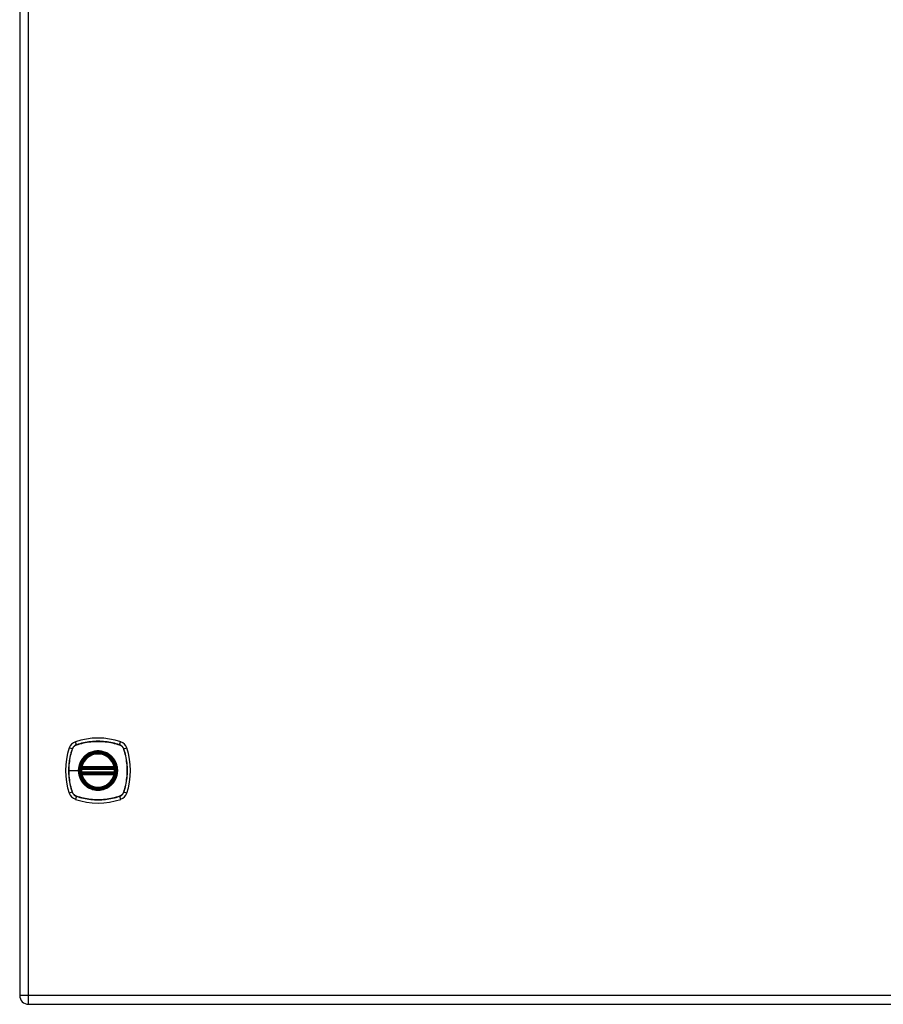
# Model space of a CAD drawing. Header units: inches. Extents: x 4 to 134, y 7 to 73.
# Tile 82 of 104: x 38 to 54, y 16 to 34. Entities that reach past the tile are written whole.
import ezdxf

# ---------------------------------------------------------------- set-up
doc = ezdxf.new("R2010")
doc.units = ezdxf.units.IN
doc.header["$MEASUREMENT"] = 0
doc.layers.add('Visible Edges(ANSI)', color=7, linetype='Continuous', lineweight=25)
doc.layers.add('Visible Tangent Edges(ANSI)', color=7, linetype='Continuous', lineweight=25)

msp = doc.modelspace()

# ---------------------------------------------------------------- linework, layer by layer
at = {"layer": 'Visible Edges(ANSI)'}
for p, q in [((38.327, 51.412), (38.327, 15.931)), ((39.454, 20.06), (40.047, 20.06)), ((39.458, 20.08), (40.043, 20.08)), ((40.047, 19.981), (39.454, 19.981)), ((40.043, 19.961), (39.458, 19.961)), ((38.488, 15.77), (62.084, 15.77))]:
    msp.add_line(p, q, dxfattribs=at)
at = {"layer": 'Visible Edges(ANSI)', "flags": 128}
for points in [[(39.442, 20.074), (39.442, 20.074), (39.442, 20.073), (39.442, 20.073), (39.442, 20.073), (39.442, 20.072), (39.442, 20.072), (39.442, 20.071), (39.442, 20.07), (39.441, 20.069), (39.441, 20.069), (39.441, 20.067), (39.441, 20.066), (39.441, 20.065), (39.441, 20.064), (39.44, 20.063), (39.44, 20.061), (39.44, 20.06), (39.44, 20.058), (39.44, 20.057), (39.439, 20.055), (39.439, 20.054), (39.439, 20.052), (39.439, 20.051), (39.439, 20.049)], [(40.062, 20.049), (40.062, 20.051), (40.062, 20.052), (40.062, 20.054), (40.062, 20.055), (40.061, 20.057), (40.061, 20.058), (40.061, 20.06), (40.061, 20.061), (40.061, 20.063), (40.06, 20.064), (40.06, 20.065), (40.06, 20.066), (40.06, 20.067), (40.06, 20.069), (40.06, 20.069), (40.06, 20.07), (40.059, 20.071), (40.059, 20.072), (40.059, 20.072), (40.059, 20.073), (40.059, 20.073), (40.059, 20.073), (40.059, 20.074), (40.059, 20.074)], [(39.439, 19.992), (39.439, 19.99), (39.439, 19.989), (39.439, 19.987), (39.439, 19.985), (39.44, 19.984), (39.44, 19.982), (39.44, 19.981), (39.44, 19.98), (39.44, 19.978), (39.441, 19.977), (39.441, 19.976), (39.441, 19.974), (39.441, 19.973), (39.441, 19.972), (39.441, 19.971), (39.442, 19.971), (39.442, 19.97), (39.442, 19.969), (39.442, 19.969), (39.442, 19.968), (39.442, 19.968), (39.442, 19.967), (39.442, 19.967), (39.442, 19.967)], [(40.059, 19.967), (40.059, 19.967), (40.059, 19.967), (40.059, 19.968), (40.059, 19.968), (40.059, 19.969), (40.059, 19.969), (40.059, 19.97), (40.06, 19.971), (40.06, 19.971), (40.06, 19.972), (40.06, 19.973), (40.06, 19.974), (40.06, 19.976), (40.06, 19.977), (40.061, 19.978), (40.061, 19.98), (40.061, 19.981), (40.061, 19.982), (40.061, 19.984), (40.062, 19.985), (40.062, 19.987), (40.062, 19.989), (40.062, 19.99), (40.062, 19.992)]]:
    msp.add_lwpolyline(points, dxfattribs=at)
at = {"layer": 'Visible Edges(ANSI)'}
for radius in [0.32, 0.315]:
    msp.add_circle((39.751, 20.02), radius, dxfattribs=at)
for centre, radius, start, end in [((39.751, 19.331), 1.28, 71.2278, 108.7722), ((40.439, 20.02), 1.28, 161.2278, 198.7722), ((39.396, 20.375), 0.177, 108.7722, 161.2278), ((40.105, 20.375), 0.177, 18.7722, 71.2278), ((39.062, 20.02), 1.28, 341.2278, 18.7722), ((39.751, 20.02), 0.313, 13.6344, 166.3656), ((39.751, 20.02), 0.313, 166.3656, 170.216), ((39.454, 20.072), 0.0118, 170.216, 270), ((39.458, 20.091), 0.0118, 166.3656, 270), ((40.043, 20.091), 0.0118, 270, 13.6344), ((40.047, 20.072), 0.0118, 270, 9.784), ((39.751, 20.02), 0.313, 9.784, 13.6344), ((39.751, 20.02), 0.313, 174.7499, 185.2501), ((39.454, 19.969), 0.0118, 90, 189.784), ((39.751, 20.02), 0.313, 189.784, 193.6344), ((39.458, 19.949), 0.0118, 90, 193.6344), ((39.751, 20.02), 0.313, 193.6344, 346.3656), ((40.043, 19.949), 0.0118, 346.3656, 90), ((40.047, 19.969), 0.0118, 350.216, 90), ((39.751, 20.02), 0.313, 346.3656, 350.216), ((39.751, 20.02), 0.313, 354.7499, 5.2501), ((39.396, 19.666), 0.177, 198.7722, 251.2278), ((40.105, 19.666), 0.177, 288.7722, 341.2278), ((39.751, 20.709), 1.28, 251.2278, 288.7722), ((38.488, 15.931), 0.161, 180, 270)]:
    msp.add_arc(centre, radius, start, end, dxfattribs=at)
at = {"layer": 'Visible Tangent Edges(ANSI)'}
for p, q in [((38.488, 15.931), (38.488, 51.412)), ((39.283, 20.414), (39.228, 20.432)), ((39.285, 20.412), (39.285, 20.413)), ((39.357, 20.488), (39.339, 20.543)), ((39.358, 20.486), (39.359, 20.486)), ((40.142, 20.486), (40.143, 20.486)), ((40.144, 20.488), (40.162, 20.543)), ((40.216, 20.413), (40.216, 20.412)), ((40.218, 20.414), (40.273, 20.432)), ((39.448, 20.073), (39.442, 20.074)), ((39.446, 20.094), (39.458, 20.091)), ((39.454, 20.06), (39.454, 20.07)), ((39.458, 20.08), (39.458, 20.091)), ((40.043, 20.091), (39.458, 20.091)), ((39.458, 20.07), (39.458, 20.08)), ((39.458, 20.07), (40.043, 20.07)), ((40.043, 20.091), (40.055, 20.094)), ((40.043, 20.091), (40.043, 20.08)), ((40.043, 20.08), (40.043, 20.07)), ((40.047, 20.07), (40.047, 20.06)), ((40.059, 20.074), (40.053, 20.073)), ((39.22, 20.02), (39.394, 20.02)), ((39.398, 20.02), (39.394, 20.02)), ((39.451, 20.048), (39.439, 20.049)), ((39.451, 19.993), (39.439, 19.992)), ((39.442, 19.967), (39.448, 19.968)), ((39.458, 19.949), (39.446, 19.947)), ((39.451, 20.048), (40.05, 20.048)), ((40.05, 19.993), (39.451, 19.993)), ((39.454, 19.971), (39.454, 19.981)), ((39.458, 19.961), (39.458, 19.971)), ((40.043, 19.971), (39.458, 19.971)), ((39.458, 19.949), (39.458, 19.961)), ((39.458, 19.949), (40.043, 19.949)), ((40.043, 19.971), (40.043, 19.961)), ((40.043, 19.961), (40.043, 19.949)), ((40.055, 19.947), (40.043, 19.949)), ((40.047, 19.981), (40.047, 19.971)), ((40.062, 20.049), (40.05, 20.048)), ((40.062, 19.992), (40.05, 19.993)), ((40.053, 19.968), (40.059, 19.967)), ((39.283, 19.627), (39.228, 19.609)), ((39.285, 19.628), (39.285, 19.628)), ((39.357, 19.553), (39.339, 19.498)), ((39.359, 19.555), (39.358, 19.555)), ((40.143, 19.555), (40.142, 19.555)), ((40.144, 19.553), (40.162, 19.498)), ((40.216, 19.628), (40.216, 19.628)), ((40.273, 19.609), (40.218, 19.627)), ((38.488, 15.931), (38.327, 15.931)), ((38.488, 15.77), (38.488, 15.931)), ((62.084, 15.931), (38.488, 15.931))]:
    msp.add_line(p, q, dxfattribs=at)
at = {"layer": 'Visible Tangent Edges(ANSI)', "flags": 128}
for points in [[(39.283, 20.414), (39.273, 20.382), (39.263, 20.35), (39.255, 20.318), (39.247, 20.285), (39.24, 20.252), (39.235, 20.219), (39.23, 20.186), (39.226, 20.153), (39.222, 20.12), (39.22, 20.087), (39.219, 20.053), (39.218, 20.02), (39.219, 19.987), (39.22, 19.953), (39.222, 19.92), (39.226, 19.887), (39.23, 19.854), (39.235, 19.821), (39.241, 19.788), (39.247, 19.755), (39.255, 19.723), (39.263, 19.691), (39.273, 19.659), (39.283, 19.627)], [(39.22, 20.02), (39.22, 20.037), (39.22, 20.054), (39.221, 20.07), (39.222, 20.087), (39.223, 20.103), (39.224, 20.12), (39.225, 20.137), (39.227, 20.153), (39.229, 20.17), (39.231, 20.186), (39.233, 20.203), (39.236, 20.219), (39.239, 20.236), (39.242, 20.252), (39.245, 20.268), (39.249, 20.285), (39.253, 20.301), (39.257, 20.317), (39.261, 20.333), (39.265, 20.349), (39.27, 20.365), (39.275, 20.381), (39.28, 20.397), (39.285, 20.412)], [(39.357, 20.488), (39.353, 20.486), (39.349, 20.485), (39.345, 20.483), (39.341, 20.481), (39.337, 20.479), (39.333, 20.476), (39.329, 20.474), (39.325, 20.471), (39.322, 20.469), (39.318, 20.466), (39.315, 20.463), (39.311, 20.46), (39.308, 20.456), (39.305, 20.453), (39.302, 20.449), (39.3, 20.446), (39.297, 20.442), (39.295, 20.438), (39.292, 20.434), (39.29, 20.43), (39.288, 20.426), (39.286, 20.422), (39.284, 20.418), (39.283, 20.414)], [(39.285, 20.413), (39.287, 20.417), (39.288, 20.421), (39.29, 20.425), (39.292, 20.429), (39.294, 20.433), (39.297, 20.437), (39.299, 20.441), (39.302, 20.444), (39.304, 20.448), (39.307, 20.451), (39.31, 20.455), (39.313, 20.458), (39.316, 20.461), (39.32, 20.464), (39.323, 20.467), (39.327, 20.469), (39.33, 20.472), (39.334, 20.474), (39.338, 20.477), (39.342, 20.479), (39.346, 20.481), (39.35, 20.483), (39.354, 20.484), (39.358, 20.486)], [(40.144, 20.488), (40.112, 20.498), (40.08, 20.508), (40.048, 20.516), (40.015, 20.524), (39.982, 20.531), (39.949, 20.536), (39.916, 20.541), (39.883, 20.545), (39.85, 20.549), (39.816, 20.551), (39.783, 20.552), (39.75, 20.553), (39.717, 20.552), (39.683, 20.551), (39.65, 20.548), (39.617, 20.545), (39.584, 20.541), (39.551, 20.536), (39.518, 20.53), (39.486, 20.524), (39.453, 20.516), (39.421, 20.508), (39.389, 20.498), (39.357, 20.488)], [(39.359, 20.486), (39.39, 20.496), (39.422, 20.506), (39.454, 20.514), (39.486, 20.522), (39.519, 20.529), (39.551, 20.535), (39.584, 20.54), (39.617, 20.544), (39.65, 20.547), (39.683, 20.549), (39.717, 20.551), (39.75, 20.551), (39.783, 20.551), (39.816, 20.549), (39.85, 20.547), (39.883, 20.544), (39.916, 20.54), (39.949, 20.535), (39.982, 20.529), (40.014, 20.522), (40.047, 20.514), (40.079, 20.506), (40.111, 20.496), (40.142, 20.486)], [(40.143, 20.486), (40.147, 20.484), (40.151, 20.483), (40.155, 20.481), (40.159, 20.479), (40.163, 20.477), (40.167, 20.474), (40.171, 20.472), (40.174, 20.469), (40.178, 20.467), (40.181, 20.464), (40.185, 20.461), (40.188, 20.458), (40.191, 20.455), (40.194, 20.451), (40.197, 20.448), (40.199, 20.444), (40.202, 20.441), (40.204, 20.437), (40.207, 20.433), (40.209, 20.429), (40.211, 20.425), (40.213, 20.421), (40.214, 20.417), (40.216, 20.413)], [(40.218, 20.414), (40.217, 20.418), (40.215, 20.422), (40.213, 20.426), (40.211, 20.43), (40.209, 20.434), (40.207, 20.438), (40.204, 20.442), (40.201, 20.446), (40.199, 20.449), (40.196, 20.453), (40.193, 20.456), (40.19, 20.46), (40.186, 20.463), (40.183, 20.466), (40.179, 20.469), (40.176, 20.471), (40.172, 20.474), (40.168, 20.476), (40.164, 20.479), (40.16, 20.481), (40.156, 20.483), (40.152, 20.485), (40.148, 20.486), (40.144, 20.488)], [(40.216, 20.412), (40.226, 20.381), (40.236, 20.349), (40.244, 20.317), (40.252, 20.285), (40.259, 20.252), (40.265, 20.22), (40.27, 20.187), (40.274, 20.154), (40.277, 20.121), (40.279, 20.088), (40.281, 20.054), (40.281, 20.021), (40.281, 19.988), (40.28, 19.955), (40.277, 19.921), (40.274, 19.888), (40.27, 19.855), (40.265, 19.822), (40.259, 19.789), (40.252, 19.757), (40.245, 19.724), (40.236, 19.692), (40.226, 19.66), (40.216, 19.628)], [(40.218, 19.627), (40.228, 19.659), (40.238, 19.691), (40.246, 19.723), (40.254, 19.756), (40.261, 19.789), (40.266, 19.822), (40.271, 19.855), (40.276, 19.888), (40.279, 19.921), (40.281, 19.955), (40.282, 19.988), (40.283, 20.021), (40.282, 20.054), (40.281, 20.088), (40.279, 20.121), (40.275, 20.154), (40.271, 20.187), (40.266, 20.22), (40.261, 20.253), (40.254, 20.285), (40.246, 20.318), (40.238, 20.35), (40.228, 20.382), (40.218, 20.414)], [(39.476, 20.248), (39.469, 20.24), (39.463, 20.232), (39.457, 20.223), (39.451, 20.215), (39.446, 20.206), (39.441, 20.197), (39.436, 20.188), (39.431, 20.179), (39.427, 20.17), (39.422, 20.16), (39.418, 20.151), (39.415, 20.141), (39.411, 20.132), (39.408, 20.122), (39.406, 20.112), (39.403, 20.102), (39.401, 20.092), (39.399, 20.082), (39.397, 20.072), (39.396, 20.061), (39.395, 20.051), (39.394, 20.041), (39.394, 20.031), (39.394, 20.02)], [(39.398, 20.02), (39.407, 20.099), (39.433, 20.173), (39.475, 20.24), (39.531, 20.296), (39.598, 20.338), (39.672, 20.364), (39.751, 20.373), (39.829, 20.364), (39.904, 20.338), (39.971, 20.296), (40.026, 20.24), (40.068, 20.173), (40.094, 20.099), (40.103, 20.02), (40.094, 19.942), (40.068, 19.867), (40.026, 19.8), (39.97, 19.745), (39.903, 19.703), (39.829, 19.677), (39.75, 19.668), (39.672, 19.677), (39.597, 19.703), (39.53, 19.745), (39.475, 19.801), (39.433, 19.868), (39.407, 19.942), (39.398, 20.02)], [(39.523, 20.295), (39.521, 20.293), (39.519, 20.291), (39.517, 20.29), (39.515, 20.288), (39.512, 20.286), (39.51, 20.284), (39.508, 20.282), (39.506, 20.28), (39.504, 20.278), (39.502, 20.277), (39.5, 20.275), (39.498, 20.273), (39.496, 20.271), (39.494, 20.269), (39.493, 20.267), (39.491, 20.265), (39.489, 20.263), (39.487, 20.261), (39.485, 20.259), (39.483, 20.256), (39.481, 20.254), (39.479, 20.252), (39.478, 20.25), (39.476, 20.248)], [(39.978, 20.295), (39.962, 20.308), (39.945, 20.319), (39.927, 20.33), (39.909, 20.34), (39.891, 20.348), (39.871, 20.356), (39.852, 20.362), (39.832, 20.368), (39.812, 20.372), (39.792, 20.375), (39.771, 20.377), (39.751, 20.377), (39.73, 20.377), (39.709, 20.375), (39.689, 20.372), (39.669, 20.368), (39.649, 20.362), (39.629, 20.356), (39.61, 20.348), (39.592, 20.34), (39.573, 20.33), (39.556, 20.319), (39.539, 20.308), (39.523, 20.295)], [(40.025, 20.248), (40.023, 20.25), (40.022, 20.252), (40.02, 20.254), (40.018, 20.256), (40.016, 20.258), (40.014, 20.261), (40.012, 20.263), (40.01, 20.265), (40.009, 20.267), (40.007, 20.269), (40.005, 20.271), (40.003, 20.273), (40.001, 20.275), (39.999, 20.276), (39.997, 20.278), (39.995, 20.28), (39.993, 20.282), (39.991, 20.284), (39.989, 20.286), (39.987, 20.288), (39.984, 20.29), (39.982, 20.291), (39.98, 20.293), (39.978, 20.295)], [(40.025, 19.793), (40.038, 19.809), (40.049, 19.826), (40.06, 19.843), (40.07, 19.862), (40.079, 19.88), (40.086, 19.899), (40.093, 19.919), (40.098, 19.939), (40.102, 19.959), (40.105, 19.979), (40.107, 20), (40.107, 20.021), (40.107, 20.041), (40.105, 20.062), (40.102, 20.082), (40.098, 20.102), (40.093, 20.122), (40.086, 20.142), (40.078, 20.161), (40.07, 20.18), (40.06, 20.198), (40.049, 20.215), (40.038, 20.232), (40.025, 20.248)], [(39.446, 20.094), (39.446, 20.093), (39.446, 20.092), (39.446, 20.091), (39.446, 20.09), (39.445, 20.089), (39.445, 20.089), (39.445, 20.088), (39.445, 20.087), (39.445, 20.086), (39.445, 20.085), (39.445, 20.084), (39.445, 20.083), (39.445, 20.082), (39.445, 20.081), (39.446, 20.08), (39.446, 20.079), (39.446, 20.078), (39.446, 20.077), (39.446, 20.077), (39.447, 20.076), (39.447, 20.075), (39.447, 20.074), (39.448, 20.073), (39.448, 20.073)], [(39.448, 20.073), (39.448, 20.072), (39.448, 20.072), (39.449, 20.072), (39.449, 20.072), (39.449, 20.072), (39.449, 20.072), (39.449, 20.072), (39.45, 20.071), (39.45, 20.071), (39.45, 20.071), (39.45, 20.071), (39.451, 20.071), (39.451, 20.071), (39.451, 20.071), (39.451, 20.071), (39.452, 20.07), (39.452, 20.07), (39.452, 20.07), (39.452, 20.07), (39.453, 20.07), (39.453, 20.07), (39.453, 20.07), (39.453, 20.07), (39.454, 20.07)], [(39.451, 20.048), (39.451, 20.049), (39.451, 20.05), (39.451, 20.05), (39.451, 20.051), (39.451, 20.052), (39.452, 20.052), (39.452, 20.053), (39.452, 20.054), (39.452, 20.055), (39.452, 20.055), (39.452, 20.056), (39.453, 20.056), (39.453, 20.057), (39.453, 20.057), (39.453, 20.058), (39.453, 20.058), (39.453, 20.059), (39.453, 20.059), (39.454, 20.059), (39.454, 20.059), (39.454, 20.06), (39.454, 20.06), (39.454, 20.06), (39.454, 20.06)], [(39.454, 20.07), (39.454, 20.07), (39.454, 20.07), (39.454, 20.07), (39.454, 20.07), (39.455, 20.07), (39.455, 20.07), (39.455, 20.07), (39.455, 20.07), (39.455, 20.07), (39.455, 20.07), (39.456, 20.07), (39.456, 20.07), (39.456, 20.07), (39.456, 20.07), (39.456, 20.07), (39.456, 20.07), (39.457, 20.07), (39.457, 20.07), (39.457, 20.07), (39.457, 20.07), (39.457, 20.07), (39.457, 20.07), (39.458, 20.07), (39.458, 20.07)], [(40.043, 20.07), (40.043, 20.07), (40.044, 20.07), (40.044, 20.07), (40.044, 20.07), (40.044, 20.07), (40.044, 20.07), (40.044, 20.07), (40.045, 20.07), (40.045, 20.07), (40.045, 20.07), (40.045, 20.07), (40.045, 20.07), (40.045, 20.07), (40.046, 20.07), (40.046, 20.07), (40.046, 20.07), (40.046, 20.07), (40.046, 20.07), (40.046, 20.07), (40.047, 20.07), (40.047, 20.07), (40.047, 20.07), (40.047, 20.07), (40.047, 20.07)], [(40.047, 20.07), (40.048, 20.07), (40.048, 20.07), (40.048, 20.07), (40.048, 20.07), (40.049, 20.07), (40.049, 20.07), (40.049, 20.07), (40.049, 20.07), (40.05, 20.071), (40.05, 20.071), (40.05, 20.071), (40.05, 20.071), (40.051, 20.071), (40.051, 20.071), (40.051, 20.071), (40.051, 20.071), (40.052, 20.072), (40.052, 20.072), (40.052, 20.072), (40.052, 20.072), (40.052, 20.072), (40.053, 20.072), (40.053, 20.072), (40.053, 20.073)], [(40.047, 20.06), (40.047, 20.06), (40.047, 20.06), (40.047, 20.06), (40.047, 20.059), (40.048, 20.059), (40.048, 20.059), (40.048, 20.059), (40.048, 20.058), (40.048, 20.058), (40.048, 20.057), (40.048, 20.057), (40.048, 20.056), (40.049, 20.056), (40.049, 20.055), (40.049, 20.055), (40.049, 20.054), (40.049, 20.053), (40.049, 20.052), (40.05, 20.052), (40.05, 20.051), (40.05, 20.05), (40.05, 20.05), (40.05, 20.049), (40.05, 20.048)], [(40.053, 20.073), (40.053, 20.073), (40.054, 20.074), (40.054, 20.075), (40.054, 20.076), (40.055, 20.077), (40.055, 20.077), (40.055, 20.078), (40.055, 20.079), (40.055, 20.08), (40.056, 20.081), (40.056, 20.082), (40.056, 20.083), (40.056, 20.084), (40.056, 20.085), (40.056, 20.086), (40.056, 20.087), (40.056, 20.088), (40.056, 20.089), (40.056, 20.089), (40.055, 20.09), (40.055, 20.091), (40.055, 20.092), (40.055, 20.093), (40.055, 20.094)], [(39.285, 19.628), (39.28, 19.644), (39.275, 19.66), (39.27, 19.676), (39.265, 19.692), (39.261, 19.708), (39.257, 19.724), (39.253, 19.74), (39.249, 19.756), (39.245, 19.772), (39.242, 19.789), (39.239, 19.805), (39.236, 19.822), (39.234, 19.838), (39.231, 19.854), (39.229, 19.871), (39.227, 19.888), (39.225, 19.904), (39.224, 19.921), (39.223, 19.937), (39.222, 19.954), (39.221, 19.971), (39.22, 19.987), (39.22, 20.004), (39.22, 20.02)], [(39.394, 20.02), (39.394, 20.01), (39.394, 20), (39.395, 19.99), (39.396, 19.979), (39.397, 19.969), (39.399, 19.959), (39.401, 19.949), (39.403, 19.939), (39.406, 19.929), (39.408, 19.919), (39.412, 19.909), (39.415, 19.899), (39.418, 19.89), (39.422, 19.88), (39.427, 19.871), (39.431, 19.862), (39.436, 19.852), (39.441, 19.843), (39.446, 19.835), (39.452, 19.826), (39.457, 19.817), (39.463, 19.809), (39.469, 19.801), (39.476, 19.793)], [(39.448, 19.968), (39.448, 19.968), (39.447, 19.967), (39.447, 19.966), (39.447, 19.965), (39.446, 19.964), (39.446, 19.963), (39.446, 19.963), (39.446, 19.962), (39.446, 19.961), (39.445, 19.96), (39.445, 19.959), (39.445, 19.958), (39.445, 19.957), (39.445, 19.956), (39.445, 19.955), (39.445, 19.954), (39.445, 19.953), (39.445, 19.952), (39.445, 19.951), (39.446, 19.95), (39.446, 19.949), (39.446, 19.949), (39.446, 19.948), (39.446, 19.947)], [(39.454, 19.971), (39.453, 19.971), (39.453, 19.971), (39.453, 19.971), (39.453, 19.971), (39.452, 19.971), (39.452, 19.971), (39.452, 19.97), (39.452, 19.97), (39.451, 19.97), (39.451, 19.97), (39.451, 19.97), (39.451, 19.97), (39.45, 19.97), (39.45, 19.97), (39.45, 19.97), (39.45, 19.969), (39.449, 19.969), (39.449, 19.969), (39.449, 19.969), (39.449, 19.969), (39.449, 19.969), (39.448, 19.969), (39.448, 19.968), (39.448, 19.968)], [(39.454, 19.981), (39.454, 19.981), (39.454, 19.981), (39.454, 19.981), (39.454, 19.981), (39.454, 19.982), (39.453, 19.982), (39.453, 19.982), (39.453, 19.983), (39.453, 19.983), (39.453, 19.983), (39.453, 19.984), (39.453, 19.985), (39.452, 19.985), (39.452, 19.986), (39.452, 19.986), (39.452, 19.987), (39.452, 19.988), (39.452, 19.988), (39.451, 19.989), (39.451, 19.99), (39.451, 19.991), (39.451, 19.991), (39.451, 19.992), (39.451, 19.993)], [(39.458, 19.971), (39.458, 19.971), (39.457, 19.971), (39.457, 19.971), (39.457, 19.971), (39.457, 19.971), (39.457, 19.971), (39.457, 19.971), (39.456, 19.971), (39.456, 19.971), (39.456, 19.971), (39.456, 19.971), (39.456, 19.971), (39.456, 19.971), (39.455, 19.971), (39.455, 19.971), (39.455, 19.971), (39.455, 19.971), (39.455, 19.971), (39.455, 19.971), (39.454, 19.971), (39.454, 19.971), (39.454, 19.971), (39.454, 19.971), (39.454, 19.971)], [(40.047, 19.971), (40.047, 19.971), (40.047, 19.971), (40.047, 19.971), (40.047, 19.971), (40.046, 19.971), (40.046, 19.971), (40.046, 19.971), (40.046, 19.971), (40.046, 19.971), (40.046, 19.971), (40.045, 19.971), (40.045, 19.971), (40.045, 19.971), (40.045, 19.971), (40.045, 19.971), (40.045, 19.971), (40.044, 19.971), (40.044, 19.971), (40.044, 19.971), (40.044, 19.971), (40.044, 19.971), (40.044, 19.971), (40.043, 19.971), (40.043, 19.971)], [(40.05, 19.993), (40.05, 19.992), (40.05, 19.991), (40.05, 19.991), (40.05, 19.99), (40.05, 19.989), (40.049, 19.988), (40.049, 19.988), (40.049, 19.987), (40.049, 19.986), (40.049, 19.986), (40.049, 19.985), (40.048, 19.985), (40.048, 19.984), (40.048, 19.983), (40.048, 19.983), (40.048, 19.983), (40.048, 19.982), (40.048, 19.982), (40.048, 19.982), (40.047, 19.981), (40.047, 19.981), (40.047, 19.981), (40.047, 19.981), (40.047, 19.981)], [(40.053, 19.968), (40.053, 19.968), (40.053, 19.969), (40.052, 19.969), (40.052, 19.969), (40.052, 19.969), (40.052, 19.969), (40.052, 19.969), (40.051, 19.969), (40.051, 19.97), (40.051, 19.97), (40.051, 19.97), (40.05, 19.97), (40.05, 19.97), (40.05, 19.97), (40.05, 19.97), (40.049, 19.97), (40.049, 19.97), (40.049, 19.971), (40.049, 19.971), (40.048, 19.971), (40.048, 19.971), (40.048, 19.971), (40.048, 19.971), (40.047, 19.971)], [(40.055, 19.947), (40.055, 19.948), (40.055, 19.949), (40.055, 19.949), (40.055, 19.95), (40.056, 19.951), (40.056, 19.952), (40.056, 19.953), (40.056, 19.954), (40.056, 19.955), (40.056, 19.956), (40.056, 19.957), (40.056, 19.958), (40.056, 19.959), (40.056, 19.96), (40.055, 19.961), (40.055, 19.962), (40.055, 19.963), (40.055, 19.963), (40.055, 19.964), (40.054, 19.965), (40.054, 19.966), (40.054, 19.967), (40.053, 19.968), (40.053, 19.968)], [(39.476, 19.793), (39.478, 19.791), (39.479, 19.789), (39.481, 19.787), (39.483, 19.784), (39.485, 19.782), (39.487, 19.78), (39.489, 19.778), (39.491, 19.776), (39.493, 19.774), (39.494, 19.772), (39.496, 19.77), (39.498, 19.768), (39.5, 19.766), (39.502, 19.764), (39.504, 19.762), (39.506, 19.761), (39.508, 19.759), (39.51, 19.757), (39.512, 19.755), (39.515, 19.753), (39.517, 19.751), (39.519, 19.749), (39.521, 19.748), (39.523, 19.746)], [(39.523, 19.746), (39.539, 19.733), (39.556, 19.721), (39.574, 19.711), (39.592, 19.701), (39.61, 19.692), (39.63, 19.685), (39.649, 19.678), (39.669, 19.673), (39.689, 19.669), (39.709, 19.666), (39.73, 19.664), (39.751, 19.664), (39.771, 19.664), (39.792, 19.666), (39.812, 19.669), (39.832, 19.673), (39.852, 19.678), (39.872, 19.685), (39.891, 19.692), (39.91, 19.701), (39.928, 19.711), (39.945, 19.722), (39.962, 19.733), (39.978, 19.746)], [(39.978, 19.746), (39.98, 19.748), (39.982, 19.749), (39.984, 19.751), (39.987, 19.753), (39.989, 19.755), (39.991, 19.757), (39.993, 19.759), (39.995, 19.761), (39.997, 19.762), (39.999, 19.764), (40.001, 19.766), (40.003, 19.768), (40.005, 19.77), (40.007, 19.772), (40.009, 19.774), (40.01, 19.776), (40.012, 19.778), (40.014, 19.78), (40.016, 19.782), (40.018, 19.784), (40.02, 19.787), (40.022, 19.789), (40.023, 19.791), (40.025, 19.793)], [(39.283, 19.627), (39.284, 19.623), (39.286, 19.619), (39.288, 19.615), (39.29, 19.611), (39.292, 19.607), (39.295, 19.603), (39.297, 19.599), (39.3, 19.595), (39.302, 19.592), (39.305, 19.588), (39.308, 19.585), (39.311, 19.581), (39.315, 19.578), (39.318, 19.575), (39.322, 19.572), (39.325, 19.569), (39.329, 19.567), (39.333, 19.564), (39.337, 19.562), (39.341, 19.56), (39.345, 19.558), (39.349, 19.556), (39.353, 19.554), (39.357, 19.553)], [(39.358, 19.555), (39.354, 19.556), (39.35, 19.558), (39.346, 19.56), (39.342, 19.562), (39.338, 19.564), (39.334, 19.566), (39.33, 19.569), (39.327, 19.571), (39.323, 19.574), (39.32, 19.577), (39.316, 19.58), (39.313, 19.583), (39.31, 19.586), (39.307, 19.59), (39.304, 19.593), (39.302, 19.597), (39.299, 19.6), (39.297, 19.604), (39.294, 19.608), (39.292, 19.612), (39.29, 19.616), (39.288, 19.62), (39.287, 19.624), (39.285, 19.628)], [(39.357, 19.553), (39.389, 19.543), (39.421, 19.533), (39.453, 19.525), (39.486, 19.517), (39.519, 19.51), (39.552, 19.504), (39.585, 19.499), (39.618, 19.495), (39.651, 19.492), (39.685, 19.49), (39.718, 19.489), (39.751, 19.488), (39.785, 19.489), (39.818, 19.49), (39.851, 19.492), (39.884, 19.496), (39.917, 19.5), (39.95, 19.505), (39.983, 19.51), (40.015, 19.517), (40.048, 19.525), (40.08, 19.533), (40.112, 19.543), (40.144, 19.553)], [(40.142, 19.555), (40.111, 19.544), (40.079, 19.535), (40.047, 19.526), (40.015, 19.519), (39.982, 19.512), (39.95, 19.506), (39.917, 19.501), (39.884, 19.497), (39.851, 19.494), (39.818, 19.491), (39.784, 19.49), (39.751, 19.49), (39.718, 19.49), (39.685, 19.491), (39.652, 19.494), (39.618, 19.497), (39.585, 19.501), (39.552, 19.506), (39.519, 19.512), (39.487, 19.519), (39.454, 19.526), (39.422, 19.535), (39.39, 19.544), (39.359, 19.555)], [(40.216, 19.628), (40.214, 19.624), (40.213, 19.62), (40.211, 19.616), (40.209, 19.612), (40.207, 19.608), (40.204, 19.604), (40.202, 19.6), (40.199, 19.597), (40.197, 19.593), (40.194, 19.59), (40.191, 19.586), (40.188, 19.583), (40.185, 19.58), (40.181, 19.577), (40.178, 19.574), (40.174, 19.571), (40.171, 19.569), (40.167, 19.566), (40.163, 19.564), (40.159, 19.562), (40.155, 19.56), (40.151, 19.558), (40.147, 19.556), (40.143, 19.555)], [(40.144, 19.553), (40.148, 19.554), (40.152, 19.556), (40.156, 19.558), (40.16, 19.56), (40.164, 19.562), (40.168, 19.564), (40.172, 19.567), (40.176, 19.569), (40.179, 19.572), (40.183, 19.575), (40.186, 19.578), (40.19, 19.581), (40.193, 19.585), (40.196, 19.588), (40.199, 19.592), (40.201, 19.595), (40.204, 19.599), (40.207, 19.603), (40.209, 19.607), (40.211, 19.611), (40.213, 19.615), (40.215, 19.619), (40.217, 19.623), (40.218, 19.627)]]:
    msp.add_lwpolyline(points, dxfattribs=at)
at = {"layer": 'Visible Tangent Edges(ANSI)'}
for radius in [0.346, 0.342, 0.325, 0.324]:
    msp.add_circle((39.751, 20.02), radius, dxfattribs=at)
for start, end in [(13.6344, 166.3656), (174.7499, 185.2501), (193.6344, 346.3656), (354.7499, 5.2501)]:
    msp.add_arc((39.751, 20.02), 0.301, start, end, dxfattribs=at)
for centre, major_axis, ratio, start_param, end_param in [((39.288, 20.412), (0.00933, -0.00312), 0.002893, 1.85298, 2.093627), ((39.359, 20.483), (0.00312, -0.00933), 0.002893, 4.189559, 4.430205), ((40.142, 20.483), (-0.00312, -0.00933), 0.002893, 1.85298, 2.093627), ((40.213, 20.412), (-0.00933, -0.00312), 0.002893, 4.189559, 4.430205), ((39.442, 20.074), (0.00773, 0.00893), 0.431674, 4.96723, 6.283185), ((39.454, 20.068), (0.0021, 0.0116), 0.025638, 0, 1.426581), ((40.047, 20.068), (-0.0021, 0.0116), 0.025638, 4.856604, 6.283185), ((40.059, 20.074), (-0.00773, 0.00893), 0.431674, 0, 1.315955), ((39.442, 19.967), (0.00773, -0.00893), 0.431674, 0, 1.315955), ((39.454, 19.973), (0.0021, -0.0116), 0.025638, 4.856604, 6.283185), ((40.047, 19.973), (-0.0021, -0.0116), 0.025638, 0, 1.426581), ((40.059, 19.967), (-0.00773, -0.00893), 0.431674, 4.96723, 6.283185), ((39.288, 19.629), (0.00933, 0.00312), 0.002893, 4.189559, 4.430205), ((39.359, 19.558), (0.00312, 0.00933), 0.002893, 1.85298, 2.093627), ((40.142, 19.558), (0.00312, -0.00933), 0.002893, 1.047966, 1.288612), ((40.213, 19.629), (-0.00933, 0.00312), 0.002893, 1.85298, 2.093627)]:
    msp.add_ellipse(centre, major_axis=major_axis, ratio=ratio, start_param=start_param, end_param=end_param, dxfattribs=at)

doc.saveas('drawing.dxf')
